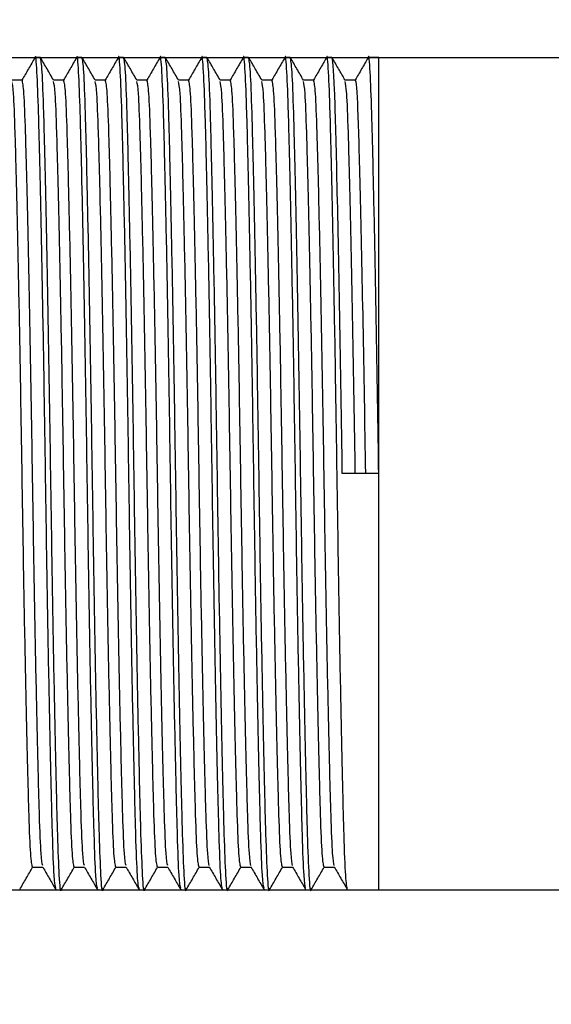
# Model space of a CAD drawing. Header units: millimetres. Extents: x -49.8 to 45.8, y -20.8 to 20.8.
# Tile 11 of 12: x 20.3 to 23.5, y -3.2 to 2.7. Entities that reach past the tile are written whole.
import ezdxf

# ---------------------------------------------------------------- set-up
doc = ezdxf.new("R2010")
doc.units = ezdxf.units.MM
doc.header["$PDSIZE"] = -1
doc.dimstyles.new('ISO-25', dxfattribs={"dimtxt": 2.5, "dimasz": 2.5, "dimexe": 1.25, "dimexo": 0.625, "dimtad": 1, "dimtxsty": 'Standard', "dimcen": 2.5, "dimadec": 0, "dimazin": 0, "dimtfac": 1, "dimtmove": 0, "dimatfit": 3, "dimfxl": 0, "dimarcsym": 0})

# ---------------------------------------------------------------- blocks, each defined once
blk = doc.blocks.new('*D1')
at = {"color": 0, "lineweight": -2}
for p, q in [((32.2895, 9.104), (35.5915, 9.104)), ((32.2895, 5.802), (32.2895, 9.104)), ((18.7388, 2.5), (35.4645, 2.5)), ((32.2895, -2.5), (32.2895, 2.5)), ((18.6138, -2.5), (35.4645, -2.5)), ((32.2895, -5.802), (32.2895, -9.104))]:
    blk.add_line(p, q, dxfattribs=at)
at = {"color": 0}
for points in [[(31.7391, 5.802), (32.8398, 5.802), (32.2895, 2.5)], [(32.8398, -5.802), (31.7391, -5.802), (32.2895, -2.5)]]:
    blk.add_solid(points, dxfattribs=at)
at = {"layer": 'Defpoints', "color": 0}
for p in [(17.4688, 2.5), (32.2895, 2.5), (17.3438, -2.5)]:
    blk.add_point(p, dxfattribs=at)
at = {"color": 0, "insert": (41.6134, 9.104), "char_height": 3.175, "attachment_point": 5}
blk.add_mtext('5,00', dxfattribs=at)

msp = doc.modelspace()

# ---------------------------------------------------------------- linework, layer by layer
at = {"color": 7, "linetype": 'Continuous', "lineweight": 25}
for p, q in [((20.4688, 2.5), (20.4375, 2.5)), ((20.7188, 2.5), (20.6875, 2.5)), ((20.9688, 2.5), (20.9375, 2.5)), ((21.2188, 2.5), (21.1875, 2.5)), ((21.4688, 2.5), (21.4375, 2.5)), ((21.7188, 2.5), (21.6875, 2.5)), ((21.9688, 2.5), (21.9375, 2.5)), ((22.2188, 2.5), (22.1875, 2.5)), ((22.5, 2.5), (22.4375, 2.5)), ((22.5, -2.5), (22.5, 2.5)), ((20.3594, 2.3647), (20.2975, 2.3647)), ((20.6094, 2.3647), (20.5475, 2.3647)), ((20.8594, 2.3647), (20.7975, 2.3647)), ((21.1094, 2.3647), (21.0475, 2.3647)), ((21.3594, 2.3647), (21.2975, 2.3647)), ((21.6094, 2.3647), (21.5475, 2.3647)), ((21.8594, 2.3647), (21.7975, 2.3647)), ((22.1094, 2.3647), (22.0475, 2.3647)), ((22.3594, 2.3647), (22.2975, 2.3647)), ((22.5, 0), (22.2813, 0)), ((20.4219, -2.3647), (20.4837, -2.3647)), ((20.6719, -2.3647), (20.7337, -2.3647)), ((20.9219, -2.3647), (20.9837, -2.3647)), ((21.1719, -2.3647), (21.2337, -2.3647)), ((21.4219, -2.3647), (21.4837, -2.3647)), ((21.6719, -2.3647), (21.7337, -2.3647)), ((21.9219, -2.3647), (21.9837, -2.3647)), ((22.1719, -2.3647), (22.2337, -2.3647)), ((20.5625, -2.5), (20.5938, -2.5)), ((20.8125, -2.5), (20.8438, -2.5)), ((21.0625, -2.5), (21.0938, -2.5)), ((21.3125, -2.5), (21.3438, -2.5)), ((21.5625, -2.5), (21.5938, -2.5)), ((21.8125, -2.5), (21.8438, -2.5)), ((22.0625, -2.5), (22.0938, -2.5)), ((22.3125, -2.5), (22.5, -2.5))]:
    msp.add_line(p, q, dxfattribs=at)
for points, knots in [([(20.4363, 2.4989), (20.4233, 2.4764), (20.3974, 2.4316), (20.3716, 2.3869), (20.3587, 2.3647)], [0, 0, 0, 0, 0.5041632, 1, 1, 1, 1]), ([(20.5613, -2.4903), (20.558, -2.4745), (20.5511, -2.4415), (20.5417, -2.1865), (20.5319, -1.7916), (20.5208, -1.2647), (20.5098, -0.6507), (20.5, 0), (20.4902, 0.6506), (20.4792, 1.2651), (20.4681, 1.7901), (20.4583, 2.1919), (20.4486, 2.4307), (20.4407, 2.5294), (20.4367, 2.4938), (20.4363, 2.4903)], [0, 0, 0, 0, 0.075444, 0.157332, 0.239221, 0.323999, 0.408777, 0.490666, 0.572554, 0.657332, 0.742111, 0.823999, 0.905887, 0.990666, 1, 1, 1, 1]), ([(20.595, -2.4903), (20.5946, -2.4938), (20.5905, -2.5294), (20.5827, -2.4307), (20.5729, -2.1919), (20.5631, -1.7901), (20.5521, -1.2651), (20.5411, -0.6506), (20.5313, 0), (20.5214, 0.6507), (20.5104, 1.2647), (20.4994, 1.7915), (20.4896, 2.187), (20.4798, 2.4492), (20.4725, 2.4829), (20.4688, 2.5)], [0, 0, 0, 0, 0.009248, 0.093242, 0.174373, 0.255504, 0.339499, 0.423493, 0.504624, 0.585755, 0.669749, 0.753744, 0.834875, 0.916006, 1, 1, 1, 1]), ([(20.5482, 2.3636), (20.5351, 2.3861), (20.5091, 2.4313), (20.483, 2.4764), (20.47, 2.4989)], [0, 0, 0, 0, 0.499995, 1, 1, 1, 1]), ([(20.6863, 2.4989), (20.6733, 2.4764), (20.6474, 2.4316), (20.6216, 2.3869), (20.6087, 2.3647)], [0, 0, 0, 0, 0.504163, 1, 1, 1, 1]), ([(20.8113, -2.4903), (20.808, -2.4745), (20.8011, -2.4415), (20.7917, -2.1865), (20.7819, -1.7916), (20.7708, -1.2647), (20.7598, -0.6507), (20.75, 0), (20.7402, 0.6506), (20.7292, 1.2651), (20.7181, 1.7901), (20.7083, 2.1919), (20.6986, 2.4307), (20.6907, 2.5294), (20.6867, 2.4938), (20.6863, 2.4903)], [0, 0, 0, 0, 0.075444, 0.157332, 0.239221, 0.323999, 0.408777, 0.490666, 0.572554, 0.657332, 0.742111, 0.823999, 0.905887, 0.990666, 1, 1, 1, 1]), ([(20.845, -2.4903), (20.8446, -2.4938), (20.8405, -2.5294), (20.8327, -2.4307), (20.8229, -2.1919), (20.8131, -1.7901), (20.8021, -1.2651), (20.7911, -0.6506), (20.7813, 0), (20.7714, 0.6507), (20.7604, 1.2647), (20.7494, 1.7915), (20.7396, 2.187), (20.7298, 2.4492), (20.7225, 2.4829), (20.7188, 2.5)], [0, 0, 0, 0, 0.009248, 0.093242, 0.174373, 0.255504, 0.339499, 0.423493, 0.504624, 0.585755, 0.669749, 0.753744, 0.834875, 0.916006, 1, 1, 1, 1]), ([(20.7982, 2.3636), (20.7851, 2.3861), (20.7591, 2.4313), (20.733, 2.4764), (20.72, 2.4989)], [0, 0, 0, 0, 0.499995, 1, 1, 1, 1]), ([(20.9363, 2.4989), (20.9233, 2.4764), (20.8974, 2.4316), (20.8716, 2.3869), (20.8587, 2.3647)], [0, 0, 0, 0, 0.5041632, 1, 1, 1, 1]), ([(21.0625, -2.5), (21.0588, -2.4829), (21.0515, -2.4492), (21.0417, -2.187), (21.0319, -1.7915), (21.0208, -1.2647), (21.0098, -0.6507), (21, 0), (20.9902, 0.6506), (20.9792, 1.2651), (20.9681, 1.7901), (20.9583, 2.1919), (20.9486, 2.4307), (20.9407, 2.5294), (20.9367, 2.4938), (20.9363, 2.4903)], [0, 0, 0, 0, 0.083994, 0.165125, 0.246256, 0.330251, 0.414245, 0.495376, 0.576507, 0.660501, 0.744496, 0.825627, 0.906758, 0.990752, 1, 1, 1, 1]), ([(21.095, -2.4903), (21.0946, -2.4938), (21.0905, -2.5294), (21.0827, -2.4307), (21.0729, -2.1919), (21.0631, -1.7901), (21.0521, -1.2651), (21.0411, -0.6506), (21.0313, 0), (21.0214, 0.6507), (21.0104, 1.2647), (20.9994, 1.7915), (20.9896, 2.187), (20.9798, 2.4492), (20.9725, 2.4829), (20.9688, 2.5)], [0, 0, 0, 0, 0.009248, 0.093242, 0.174373, 0.255504, 0.339499, 0.423493, 0.504624, 0.585755, 0.669749, 0.753744, 0.834875, 0.916006, 1, 1, 1, 1]), ([(21.0482, 2.3636), (21.0351, 2.3861), (21.0091, 2.4313), (20.983, 2.4764), (20.97, 2.4989)], [0, 0, 0, 0, 0.499995, 1, 1, 1, 1]), ([(21.1863, 2.4989), (21.1733, 2.4764), (21.1474, 2.4316), (21.1216, 2.3869), (21.1087, 2.3647)], [0, 0, 0, 0, 0.504163, 1, 1, 1, 1]), ([(21.3113, -2.4903), (21.308, -2.4745), (21.3011, -2.4415), (21.2917, -2.1865), (21.2819, -1.7916), (21.2708, -1.2647), (21.2598, -0.6507), (21.25, 0), (21.2402, 0.6506), (21.2292, 1.2651), (21.2181, 1.7901), (21.2083, 2.1919), (21.1986, 2.4307), (21.1907, 2.5294), (21.1867, 2.4938), (21.1863, 2.4903)], [0, 0, 0, 0, 0.075444, 0.157332, 0.239221, 0.323999, 0.408777, 0.490666, 0.572554, 0.657332, 0.742111, 0.823999, 0.905887, 0.990666, 1, 1, 1, 1]), ([(21.345, -2.4903), (21.3446, -2.4938), (21.3405, -2.5294), (21.3327, -2.4307), (21.3229, -2.1919), (21.3131, -1.7901), (21.3021, -1.2651), (21.2911, -0.6506), (21.2813, 0), (21.2714, 0.6507), (21.2604, 1.2647), (21.2494, 1.7915), (21.2396, 2.187), (21.2298, 2.4492), (21.2225, 2.4829), (21.2188, 2.5)], [0, 0, 0, 0, 0.009248, 0.093242, 0.174373, 0.255504, 0.339499, 0.423493, 0.504624, 0.585755, 0.669749, 0.753744, 0.834875, 0.916006, 1, 1, 1, 1]), ([(21.2982, 2.3636), (21.2851, 2.3861), (21.2591, 2.4313), (21.233, 2.4764), (21.22, 2.4989)], [0, 0, 0, 0, 0.499995, 1, 1, 1, 1]), ([(21.4363, 2.4989), (21.4233, 2.4764), (21.3974, 2.4316), (21.3716, 2.3869), (21.3587, 2.3647)], [0, 0, 0, 0, 0.504163, 1, 1, 1, 1]), ([(21.5625, -2.5), (21.5588, -2.4829), (21.5515, -2.4492), (21.5417, -2.187), (21.5319, -1.7915), (21.5208, -1.2647), (21.5098, -0.6507), (21.5, 0), (21.4902, 0.6506), (21.4792, 1.2651), (21.4681, 1.7901), (21.4583, 2.1919), (21.4486, 2.4307), (21.4407, 2.5294), (21.4367, 2.4938), (21.4363, 2.4903)], [0, 0, 0, 0, 0.083994, 0.165125, 0.246256, 0.330251, 0.414245, 0.495376, 0.576507, 0.660501, 0.744496, 0.825627, 0.906758, 0.990752, 1, 1, 1, 1]), ([(21.595, -2.4903), (21.5946, -2.4938), (21.5905, -2.5294), (21.5827, -2.4307), (21.5729, -2.1919), (21.5631, -1.7901), (21.5521, -1.2651), (21.5411, -0.6506), (21.5313, 0), (21.5214, 0.6507), (21.5104, 1.2647), (21.4994, 1.7915), (21.4896, 2.187), (21.4798, 2.4492), (21.4725, 2.4829), (21.4688, 2.5)], [0, 0, 0, 0, 0.009248, 0.093242, 0.174373, 0.255504, 0.339499, 0.423493, 0.504624, 0.585755, 0.669749, 0.753744, 0.834875, 0.916006, 1, 1, 1, 1]), ([(21.5482, 2.3636), (21.5351, 2.3861), (21.5091, 2.4313), (21.483, 2.4764), (21.47, 2.4989)], [0, 0, 0, 0, 0.499995, 1, 1, 1, 1]), ([(21.6863, 2.4989), (21.6733, 2.4764), (21.6474, 2.4316), (21.6216, 2.3869), (21.6087, 2.3647)], [0, 0, 0, 0, 0.504163, 1, 1, 1, 1]), ([(21.8113, -2.4903), (21.808, -2.4745), (21.8011, -2.4415), (21.7917, -2.1865), (21.7819, -1.7916), (21.7708, -1.2647), (21.7598, -0.6507), (21.75, 0), (21.7402, 0.6506), (21.7292, 1.2651), (21.7181, 1.7901), (21.7083, 2.1919), (21.6986, 2.4307), (21.6907, 2.5294), (21.6867, 2.4938), (21.6863, 2.4903)], [0, 0, 0, 0, 0.075444, 0.157332, 0.239221, 0.323999, 0.408777, 0.490666, 0.572554, 0.657332, 0.742111, 0.823999, 0.905887, 0.990666, 1, 1, 1, 1]), ([(21.845, -2.4903), (21.8446, -2.4938), (21.8405, -2.5294), (21.8327, -2.4307), (21.8229, -2.1919), (21.8131, -1.7901), (21.8021, -1.2651), (21.7911, -0.6506), (21.7813, 0), (21.7714, 0.6507), (21.7604, 1.2647), (21.7494, 1.7915), (21.7396, 2.187), (21.7298, 2.4492), (21.7225, 2.4829), (21.7188, 2.5)], [0, 0, 0, 0, 0.009248, 0.093242, 0.174373, 0.255504, 0.339499, 0.423493, 0.504624, 0.585755, 0.669749, 0.753744, 0.834875, 0.916006, 1, 1, 1, 1]), ([(21.7982, 2.3636), (21.7851, 2.3861), (21.7591, 2.4313), (21.733, 2.4764), (21.72, 2.4989)], [0, 0, 0, 0, 0.499995, 1, 1, 1, 1]), ([(21.9363, 2.4989), (21.9233, 2.4764), (21.8974, 2.4316), (21.8716, 2.3869), (21.8587, 2.3647)], [0, 0, 0, 0, 0.5041632, 1, 1, 1, 1]), ([(22.0613, -2.4903), (22.058, -2.4745), (22.0511, -2.4415), (22.0417, -2.1865), (22.0319, -1.7916), (22.0208, -1.2647), (22.0098, -0.6507), (22, 0), (21.9902, 0.6506), (21.9792, 1.2651), (21.9681, 1.7901), (21.9583, 2.1919), (21.9486, 2.4307), (21.9407, 2.5294), (21.9367, 2.4938), (21.9363, 2.4903)], [0, 0, 0, 0, 0.075444, 0.157332, 0.239221, 0.323999, 0.408777, 0.490666, 0.572554, 0.657332, 0.742111, 0.823999, 0.905887, 0.990666, 1, 1, 1, 1]), ([(22.095, -2.4903), (22.0946, -2.4938), (22.0905, -2.5294), (22.0827, -2.4307), (22.0729, -2.1919), (22.0631, -1.7901), (22.0521, -1.2651), (22.0411, -0.6506), (22.0313, 0), (22.0214, 0.6507), (22.0104, 1.2647), (21.9994, 1.7915), (21.9896, 2.187), (21.9798, 2.4492), (21.9725, 2.4829), (21.9688, 2.5)], [0, 0, 0, 0, 0.009248, 0.093242, 0.174373, 0.255504, 0.339499, 0.423493, 0.504624, 0.585755, 0.669749, 0.753744, 0.834875, 0.916006, 1, 1, 1, 1]), ([(22.0482, 2.3636), (22.0351, 2.3861), (22.0091, 2.4313), (21.983, 2.4764), (21.97, 2.4989)], [0, 0, 0, 0, 0.499995, 1, 1, 1, 1]), ([(22.1863, 2.4989), (22.1733, 2.4764), (22.1474, 2.4316), (22.1216, 2.3869), (22.1087, 2.3647)], [0, 0, 0, 0, 0.5041632, 1, 1, 1, 1]), ([(22.3125, -2.5), (22.3088, -2.4829), (22.3015, -2.4492), (22.2917, -2.187), (22.2819, -1.7915), (22.2708, -1.2647), (22.2598, -0.6507), (22.25, 0), (22.2402, 0.6506), (22.2292, 1.2651), (22.2181, 1.7901), (22.2083, 2.1919), (22.1986, 2.4307), (22.1907, 2.5294), (22.1867, 2.4938), (22.1863, 2.4903)], [0, 0, 0, 0, 0.083994, 0.165125, 0.246256, 0.330251, 0.414245, 0.495376, 0.576507, 0.660501, 0.744496, 0.825627, 0.906758, 0.990752, 1, 1, 1, 1]), ([(22.2813, 0), (22.2767, 0.3125), (22.2715, 0.6416), (22.2605, 1.2585), (22.2547, 1.5442), (22.2468, 1.8916), (22.2443, 1.9942), (22.2395, 2.1699), (22.2373, 2.2437), (22.2299, 2.4303), (22.2243, 2.5), (22.2188, 2.5)], [0, 0, 0, 0, 0.25, 0.25, 0.5, 0.5, 0.625, 0.625, 0.75, 0.75, 1, 1, 1, 1]), ([(22.2982, 2.3636), (22.2851, 2.3861), (22.2591, 2.4313), (22.233, 2.4764), (22.22, 2.4989)], [0, 0, 0, 0, 0.499995, 1, 1, 1, 1]), ([(22.4363, 2.4989), (22.4233, 2.4764), (22.3974, 2.4316), (22.3716, 2.3869), (22.3587, 2.3647)], [0, 0, 0, 0, 0.5041632, 1, 1, 1, 1]), ([(22.5, 0), (22.4968, 0.2143), (22.4902, 0.6506), (22.4792, 1.2651), (22.4681, 1.7901), (22.4583, 2.1919), (22.4486, 2.4307), (22.4407, 2.5294), (22.4367, 2.4938), (22.4363, 2.4903)], [0, 0, 0, 0, 0.160775, 0.327224, 0.493674, 0.654449, 0.815224, 0.981673, 1, 1, 1, 1]), ([(20.4219, -2.3647), (20.4182, -2.3485), (20.4108, -2.3166), (20.401, -2.0687), (20.3912, -1.6945), (20.3802, -1.1963), (20.3692, -0.6154), (20.3594, 0), (20.3496, 0.6154), (20.3385, 1.1962), (20.3275, 1.6947), (20.3177, 2.0681), (20.3083, 2.3091), (20.3014, 2.3403), (20.2981, 2.3552)], [0, 0, 0, 0, 0.0856, 0.168281, 0.250963, 0.336563, 0.422163, 0.504844, 0.587526, 0.673126, 0.758726, 0.841407, 0.924089, 1, 1, 1, 1]), ([(20.4831, -2.3552), (20.4798, -2.3403), (20.473, -2.3091), (20.4635, -2.0681), (20.4537, -1.6947), (20.4427, -1.1962), (20.4317, -0.6154), (20.4219, 0), (20.4121, 0.6154), (20.401, 1.1963), (20.39, 1.6945), (20.3802, 2.0687), (20.3704, 2.3166), (20.3631, 2.3485), (20.3594, 2.3647)], [0, 0, 0, 0, 0.075911, 0.158593, 0.241274, 0.326874, 0.412474, 0.495156, 0.577837, 0.663437, 0.749037, 0.831719, 0.9144, 1, 1, 1, 1]), ([(20.6719, -2.3647), (20.6682, -2.3485), (20.6608, -2.3166), (20.651, -2.0687), (20.6412, -1.6945), (20.6302, -1.1963), (20.6192, -0.6154), (20.6094, 0), (20.5996, 0.6154), (20.5885, 1.1962), (20.5775, 1.6947), (20.5677, 2.0681), (20.5583, 2.3091), (20.5514, 2.3403), (20.5481, 2.3552)], [0, 0, 0, 0, 0.0856, 0.168281, 0.250963, 0.336563, 0.422163, 0.504844, 0.587526, 0.673126, 0.758726, 0.841407, 0.924089, 1, 1, 1, 1]), ([(20.7331, -2.3552), (20.7298, -2.3403), (20.723, -2.3091), (20.7135, -2.0681), (20.7037, -1.6947), (20.6927, -1.1962), (20.6817, -0.6154), (20.6719, 0), (20.6621, 0.6154), (20.651, 1.1963), (20.64, 1.6945), (20.6302, 2.0687), (20.6204, 2.3166), (20.6131, 2.3485), (20.6094, 2.3647)], [0, 0, 0, 0, 0.075911, 0.158593, 0.241274, 0.326874, 0.412474, 0.495156, 0.577837, 0.663437, 0.749037, 0.831719, 0.9144, 1, 1, 1, 1]), ([(20.9219, -2.3647), (20.9182, -2.3485), (20.9108, -2.3166), (20.901, -2.0687), (20.8912, -1.6945), (20.8802, -1.1963), (20.8692, -0.6154), (20.8594, 0), (20.8496, 0.6154), (20.8385, 1.1962), (20.8275, 1.6947), (20.8177, 2.0681), (20.8083, 2.3091), (20.8014, 2.3403), (20.7981, 2.3552)], [0, 0, 0, 0, 0.0856, 0.168281, 0.250963, 0.336563, 0.422163, 0.504844, 0.587526, 0.673126, 0.758726, 0.841407, 0.924089, 1, 1, 1, 1]), ([(20.9831, -2.3552), (20.9798, -2.3403), (20.973, -2.3091), (20.9635, -2.0681), (20.9537, -1.6947), (20.9427, -1.1962), (20.9317, -0.6154), (20.9219, 0), (20.9121, 0.6154), (20.901, 1.1963), (20.89, 1.6945), (20.8802, 2.0687), (20.8704, 2.3166), (20.8631, 2.3485), (20.8594, 2.3647)], [0, 0, 0, 0, 0.075911, 0.158593, 0.241274, 0.326874, 0.412474, 0.495156, 0.577837, 0.663437, 0.749037, 0.831719, 0.9144, 1, 1, 1, 1]), ([(21.1719, -2.3647), (21.1682, -2.3485), (21.1608, -2.3166), (21.151, -2.0687), (21.1412, -1.6945), (21.1302, -1.1963), (21.1192, -0.6154), (21.1094, 0), (21.0996, 0.6154), (21.0885, 1.1962), (21.0775, 1.6947), (21.0677, 2.0681), (21.0583, 2.3091), (21.0514, 2.3403), (21.0481, 2.3552)], [0, 0, 0, 0, 0.0856, 0.168281, 0.250963, 0.336563, 0.422163, 0.504844, 0.587526, 0.673126, 0.758726, 0.841407, 0.924089, 1, 1, 1, 1]), ([(21.2331, -2.3552), (21.2298, -2.3403), (21.223, -2.3091), (21.2135, -2.0681), (21.2037, -1.6947), (21.1927, -1.1962), (21.1817, -0.6154), (21.1719, 0), (21.1621, 0.6154), (21.151, 1.1963), (21.14, 1.6945), (21.1302, 2.0687), (21.1204, 2.3166), (21.1131, 2.3485), (21.1094, 2.3647)], [0, 0, 0, 0, 0.075911, 0.158593, 0.241274, 0.326874, 0.412474, 0.495156, 0.577837, 0.663437, 0.749037, 0.831719, 0.9144, 1, 1, 1, 1]), ([(21.4219, -2.3647), (21.4182, -2.3485), (21.4108, -2.3166), (21.401, -2.0687), (21.3912, -1.6945), (21.3802, -1.1963), (21.3692, -0.6154), (21.3594, 0), (21.3496, 0.6154), (21.3385, 1.1962), (21.3275, 1.6947), (21.3177, 2.0681), (21.3083, 2.3091), (21.3014, 2.3403), (21.2981, 2.3552)], [0, 0, 0, 0, 0.0856, 0.168281, 0.250963, 0.336563, 0.422163, 0.504844, 0.587526, 0.673126, 0.758726, 0.841407, 0.924089, 1, 1, 1, 1]), ([(21.4831, -2.3552), (21.4798, -2.3403), (21.473, -2.3091), (21.4635, -2.0681), (21.4537, -1.6947), (21.4427, -1.1962), (21.4317, -0.6154), (21.4219, 0), (21.4121, 0.6154), (21.401, 1.1963), (21.39, 1.6945), (21.3802, 2.0687), (21.3704, 2.3166), (21.3631, 2.3485), (21.3594, 2.3647)], [0, 0, 0, 0, 0.075911, 0.158593, 0.241274, 0.326874, 0.412474, 0.495156, 0.577837, 0.663437, 0.749037, 0.831719, 0.9144, 1, 1, 1, 1]), ([(21.6719, -2.3647), (21.6682, -2.3485), (21.6608, -2.3166), (21.651, -2.0687), (21.6412, -1.6945), (21.6302, -1.1963), (21.6192, -0.6154), (21.6094, 0), (21.5996, 0.6154), (21.5885, 1.1962), (21.5775, 1.6947), (21.5677, 2.0681), (21.5583, 2.3091), (21.5514, 2.3403), (21.5481, 2.3552)], [0, 0, 0, 0, 0.0856, 0.1682815, 0.250963, 0.336563, 0.4221629, 0.5048445, 0.587526, 0.673126, 0.7587259, 0.8414075, 0.924089, 1, 1, 1, 1]), ([(21.7331, -2.3552), (21.7298, -2.3403), (21.723, -2.3091), (21.7135, -2.0681), (21.7037, -1.6947), (21.6927, -1.1962), (21.6817, -0.6154), (21.6719, 0), (21.6621, 0.6154), (21.651, 1.1963), (21.64, 1.6945), (21.6302, 2.0687), (21.6204, 2.3166), (21.6131, 2.3485), (21.6094, 2.3647)], [0, 0, 0, 0, 0.075911, 0.158593, 0.241274, 0.326874, 0.412474, 0.495156, 0.577837, 0.663437, 0.749037, 0.831719, 0.9144, 1, 1, 1, 1]), ([(21.9219, -2.3647), (21.9182, -2.3485), (21.9108, -2.3166), (21.901, -2.0687), (21.8912, -1.6945), (21.8802, -1.1963), (21.8692, -0.6154), (21.8594, 0), (21.8496, 0.6154), (21.8385, 1.1962), (21.8275, 1.6947), (21.8177, 2.0681), (21.8083, 2.3091), (21.8014, 2.3403), (21.7981, 2.3552)], [0, 0, 0, 0, 0.0856, 0.168281, 0.250963, 0.336563, 0.422163, 0.504844, 0.587526, 0.673126, 0.758726, 0.841407, 0.924089, 1, 1, 1, 1]), ([(21.9831, -2.3552), (21.9798, -2.3403), (21.973, -2.3091), (21.9635, -2.0681), (21.9537, -1.6947), (21.9427, -1.1962), (21.9317, -0.6154), (21.9219, 0), (21.9121, 0.6154), (21.901, 1.1963), (21.89, 1.6945), (21.8802, 2.0687), (21.8704, 2.3166), (21.8631, 2.3485), (21.8594, 2.3647)], [0, 0, 0, 0, 0.075911, 0.158593, 0.241274, 0.326874, 0.412474, 0.495156, 0.577837, 0.663437, 0.749037, 0.831719, 0.9144, 1, 1, 1, 1]), ([(22.1719, -2.3647), (22.1682, -2.3485), (22.1608, -2.3166), (22.151, -2.0687), (22.1412, -1.6945), (22.1302, -1.1963), (22.1192, -0.6154), (22.1094, 0), (22.0996, 0.6154), (22.0885, 1.1962), (22.0775, 1.6947), (22.0677, 2.0681), (22.0583, 2.3091), (22.0514, 2.3403), (22.0481, 2.3552)], [0, 0, 0, 0, 0.0856, 0.168281, 0.250963, 0.336563, 0.422163, 0.504844, 0.587526, 0.673126, 0.758726, 0.841407, 0.924089, 1, 1, 1, 1]), ([(22.2331, -2.3552), (22.2298, -2.3403), (22.223, -2.3091), (22.2135, -2.0681), (22.2037, -1.6947), (22.1927, -1.1962), (22.1817, -0.6154), (22.1719, 0), (22.1621, 0.6154), (22.151, 1.1963), (22.14, 1.6945), (22.1302, 2.0687), (22.1204, 2.3166), (22.1131, 2.3485), (22.1094, 2.3647)], [0, 0, 0, 0, 0.075911, 0.158593, 0.241274, 0.326874, 0.412474, 0.495156, 0.577837, 0.663437, 0.749037, 0.831719, 0.9144, 1, 1, 1, 1]), ([(22.3594, 0), (22.3561, 0.2028), (22.3496, 0.6154), (22.3385, 1.1962), (22.3275, 1.6947), (22.3177, 2.0681), (22.3083, 2.3091), (22.3014, 2.3403), (22.2981, 2.3552)], [0, 0, 0, 0, 0.1669809, 0.3398558, 0.5127307, 0.6797117, 0.8466926, 1, 1, 1, 1]), ([(22.4219, 0), (22.4174, 0.2956), (22.4121, 0.6069), (22.4011, 1.1904), (22.3954, 1.4606), (22.3874, 1.7892), (22.3849, 1.8863), (22.3802, 2.0525), (22.3779, 2.1223), (22.3705, 2.2987), (22.365, 2.3647), (22.3594, 2.3647)], [0, 0, 0, 0, 0.25, 0.25, 0.5, 0.5, 0.625, 0.625, 0.75, 0.75, 1, 1, 1, 1]), ([(20.345, -2.4989), (20.358, -2.4764), (20.3838, -2.4316), (20.4097, -2.3869), (20.4225, -2.3647)], [0, 0, 0, 0, 0.504163, 1, 1, 1, 1]), ([(20.4831, -2.3636), (20.4961, -2.3861), (20.5222, -2.4313), (20.5483, -2.4764), (20.5613, -2.4989)], [0, 0, 0, 0, 0.499995, 1, 1, 1, 1]), ([(20.595, -2.4989), (20.608, -2.4764), (20.6338, -2.4316), (20.6597, -2.3869), (20.6725, -2.3647)], [0, 0, 0, 0, 0.504163, 1, 1, 1, 1]), ([(20.7331, -2.3636), (20.7461, -2.3861), (20.7722, -2.4313), (20.7983, -2.4764), (20.8113, -2.4989)], [0, 0, 0, 0, 0.499995, 1, 1, 1, 1]), ([(20.845, -2.4989), (20.858, -2.4764), (20.8838, -2.4316), (20.9097, -2.3869), (20.9225, -2.3647)], [0, 0, 0, 0, 0.504163, 1, 1, 1, 1]), ([(20.9831, -2.3636), (20.9961, -2.3861), (21.0222, -2.4313), (21.0483, -2.4764), (21.0613, -2.4989)], [0, 0, 0, 0, 0.499995, 1, 1, 1, 1]), ([(21.095, -2.4989), (21.108, -2.4764), (21.1338, -2.4316), (21.1597, -2.3869), (21.1725, -2.3647)], [0, 0, 0, 0, 0.504163, 1, 1, 1, 1]), ([(21.2331, -2.3636), (21.2461, -2.3861), (21.2722, -2.4313), (21.2983, -2.4764), (21.3113, -2.4989)], [0, 0, 0, 0, 0.499995, 1, 1, 1, 1]), ([(21.345, -2.4989), (21.358, -2.4764), (21.3838, -2.4316), (21.4097, -2.3869), (21.4225, -2.3647)], [0, 0, 0, 0, 0.504163, 1, 1, 1, 1]), ([(21.4831, -2.3636), (21.4961, -2.3861), (21.5222, -2.4313), (21.5483, -2.4764), (21.5613, -2.4989)], [0, 0, 0, 0, 0.499995, 1, 1, 1, 1]), ([(21.595, -2.4989), (21.608, -2.4764), (21.6338, -2.4316), (21.6597, -2.3869), (21.6725, -2.3647)], [0, 0, 0, 0, 0.5041632, 1, 1, 1, 1]), ([(21.7331, -2.3636), (21.7461, -2.3861), (21.7722, -2.4313), (21.7983, -2.4764), (21.8113, -2.4989)], [0, 0, 0, 0, 0.499995, 1, 1, 1, 1]), ([(21.845, -2.4989), (21.858, -2.4764), (21.8838, -2.4316), (21.9097, -2.3869), (21.9225, -2.3647)], [0, 0, 0, 0, 0.504163, 1, 1, 1, 1]), ([(21.9831, -2.3636), (21.9961, -2.3861), (22.0222, -2.4313), (22.0483, -2.4764), (22.0613, -2.4989)], [0, 0, 0, 0, 0.499995, 1, 1, 1, 1]), ([(22.095, -2.4989), (22.108, -2.4764), (22.1338, -2.4316), (22.1597, -2.3869), (22.1725, -2.3647)], [0, 0, 0, 0, 0.5041632, 1, 1, 1, 1]), ([(22.2331, -2.3636), (22.2461, -2.3861), (22.2722, -2.4313), (22.2983, -2.4764), (22.3113, -2.4989)], [0, 0, 0, 0, 0.499995, 1, 1, 1, 1])]:
    msp.add_open_spline(points, degree=3, knots=knots, dxfattribs=at)

# ---------------------------------------------------------------- dimensions: what is measured, and where the dimension line sits
dim = msp.add_linear_dim(base=(32.2895, 2.5), p1=(17.3438, -2.5), p2=(17.4688, 2.5), angle=90, dimstyle='ISO-25', override={"dimtxt": 3.175, "dimasz": 3.302, "dimexe": 3.175, "dimexo": 1.27, "dimgap": 1.524, "dimtad": 0, "dimtih": 1, "dimtoh": 1, "dimzin": 0, "dimadec": 2, "dimtzin": 0})
dim.commit()
dim.dimension.update_dxf_attribs({"geometry": '*D1', "text_midpoint": (41.6134, 9.104)})

doc.saveas('drawing.dxf')
